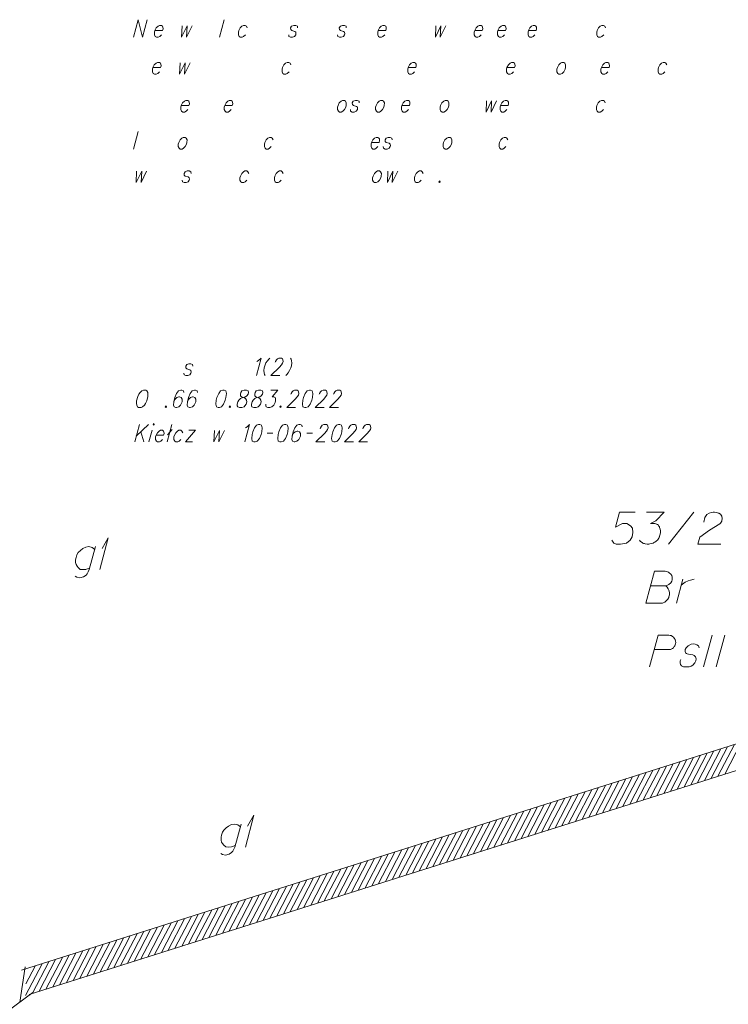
# Model space of a CAD drawing. Header units: millimetres. Extents: x 460 to 2266, y 622 to 2169.
# Tile 79 of 95: x 2110 to 2138, y 2128 to 2167. Entities that reach past the tile are written whole.
import ezdxf

# ---------------------------------------------------------------- set-up
doc = ezdxf.new("R2010")
doc.units = ezdxf.units.MM
doc.linetypes.add('PRZER1-1', pattern=[2, 1, -1])
doc.linetypes.add('PRZER3-1', pattern=[4, 3, -1])
doc.layers.add('#RAMKA', color=7, linetype='Continuous', lineweight=18)
doc.layers.add('#zakres', color=7, linetype='Continuous', lineweight=18)
for name, color, linetype, lineweight, true_color in [('GESBZO_O', 7, 'Continuous', 50, 0x0a0909), ('GESDZI_O', 7, 'Continuous', 18, 0x0a0909), ('GESKKL_O', 7, 'PRZER3-1', 18, 0x008000), ('GESUZY_O', 7, 'PRZER1-1', 18, 0x008000)]:
    doc.layers.add(name, color=color, linetype=linetype, lineweight=lineweight, true_color=true_color)

# ---------------------------------------------------------------- blocks, each defined once
blk = doc.blocks.new('*U22')
at = {"layer": 'GESBZO_O', "color": 7, "linetype": 'ByBlock', "lineweight": 18, "flags": 128}
for points in [[(5555408.559, 5636492.621), (5555408.313, 5636491.716), (5555408.273, 5636491.627), (5555408.234, 5636491.548), (5555408.185, 5636491.499), (5555408.086, 5636491.43), (5555407.939, 5636491.391), (5555407.821, 5636491.421), (5555407.761, 5636491.46)], [(5555408.332, 5636491.785), (5555408.263, 5636491.755), (5555408.175, 5636491.726), (5555408.057, 5636491.716), (5555407.958, 5636491.726), (5555407.88, 5636491.795), (5555407.83, 5636491.854), (5555407.791, 5636491.913), (5555407.771, 5636491.991), (5555407.771, 5636492.1), (5555407.791, 5636492.188), (5555407.821, 5636492.297), (5555407.88, 5636492.385), (5555407.968, 5636492.474), (5555408.057, 5636492.543), (5555408.175, 5636492.602), (5555408.293, 5636492.621), (5555408.431, 5636492.592), (5555408.529, 5636492.513)]]:
    blk.add_lwpolyline(points, dxfattribs=at)
blk = doc.blocks.new('*U23')
at = {"layer": 'GESBZO_O', "color": 7, "linetype": 'ByBlock', "lineweight": 18}
for q in [(5555408.726, 5636491.716), (5555408.814, 5636492.543)]:
    blk.add_line((5555409.06, 5636492.966), q, dxfattribs=at)
blk = doc.blocks.new('*U32')
at = {"layer": 'GESBZO_O', "color": 7, "linetype": 'ByBlock', "lineweight": 18, "flags": 128}
for points in [[(5555414.283, 5636481.721), (5555414.037, 5636480.815), (5555413.997, 5636480.727), (5555413.958, 5636480.648), (5555413.909, 5636480.599), (5555413.81, 5636480.53), (5555413.663, 5636480.491), (5555413.544, 5636480.52), (5555413.485, 5636480.56)], [(5555414.056, 5636480.884), (5555413.987, 5636480.855), (5555413.899, 5636480.825), (5555413.781, 5636480.815), (5555413.682, 5636480.825), (5555413.603, 5636480.894), (5555413.554, 5636480.953), (5555413.515, 5636481.012), (5555413.495, 5636481.091), (5555413.495, 5636481.199), (5555413.515, 5636481.288), (5555413.544, 5636481.396), (5555413.603, 5636481.485), (5555413.692, 5636481.573), (5555413.781, 5636481.642), (5555413.899, 5636481.701), (5555414.017, 5636481.721), (5555414.155, 5636481.691), (5555414.253, 5636481.613)]]:
    blk.add_lwpolyline(points, dxfattribs=at)
blk = doc.blocks.new('*U33')
at = {"layer": 'GESBZO_O', "color": 7, "linetype": 'ByBlock', "lineweight": 18}
for q in [(5555414.45, 5636480.815), (5555414.538, 5636481.642)]:
    blk.add_line((5555414.784, 5636482.065), q, dxfattribs=at)
blk = doc.blocks.new('*U90')
at = {"layer": 'GESUZY_O', "color": 96, "linetype": 'ByBlock', "lineweight": 18, "true_color": 0x008000}
blk.add_line((5555431.405, 5636490.403), (5555431.652, 5636491.338), dxfattribs=at)
at = {"layer": 'GESUZY_O', "color": 96, "linetype": 'ByBlock', "lineweight": 18, "true_color": 0x008000, "flags": 128}
blk.add_lwpolyline([(5555431.593, 5636491.112), (5555431.642, 5636491.151), (5555431.75, 5636491.23), (5555431.868, 5636491.279), (5555431.957, 5636491.308), (5555432.094, 5636491.338)], dxfattribs=at)
blk = doc.blocks.new('*U790')
at = {"layer": '#RAMKA', "linetype": 'ByBlock', "lineweight": 18}
for p, q in [((5555410.282, 5636497.424), (5555410.097, 5636496.735)), ((5555410.634, 5636497.424), (5555410.159, 5636496.963)), ((5555410.332, 5636497.131), (5555410.45, 5636496.735))]:
    blk.add_line(p, q, dxfattribs=at)
blk = doc.blocks.new('*U791')
at = {"layer": '#RAMKA', "linetype": 'ByBlock', "lineweight": 18}
blk.add_line((5555410.783, 5636497.196), (5555410.659, 5636496.735), dxfattribs=at)
at = {"layer": '#RAMKA', "linetype": 'ByBlock', "lineweight": 18, "flags": 128}
blk.add_lwpolyline([(5555410.819, 5636497.424), (5555410.835, 5636497.391), (5555410.869, 5636497.424), (5555410.852, 5636497.456), (5555410.819, 5636497.424)], dxfattribs=at)
blk = doc.blocks.new('*U792')
at = {"layer": '#RAMKA', "linetype": 'ByBlock', "lineweight": 18}
for p, q in [((5555411.561, 5636497.424), (5555411.376, 5636496.735)), ((5555411.576, 5636497.218), (5555411.384, 5636497.011))]:
    blk.add_line(p, q, dxfattribs=at)
blk = doc.blocks.new('*U793')
at = {"layer": '#RAMKA', "linetype": 'ByBlock', "lineweight": 18}
for p, q in [((5555412.494, 5636497.196), (5555412.097, 5636496.735)), ((5555412.221, 5636497.196), (5555412.494, 5636497.196)), ((5555412.097, 5636496.735), (5555412.371, 5636496.735))]:
    blk.add_line(p, q, dxfattribs=at)

msp = doc.modelspace()

# ---------------------------------------------------------------- linework, layer by layer
at = {"layer": '#RAMKA', "color": 7, "linetype": 'Continuous', "lineweight": 18}
for p, q in [((2118.478, 2166.704), (2118.293, 2166.015)), ((2115.103, 2162.309), (2114.919, 2161.62))]:
    msp.add_line(p, q, dxfattribs=at)
at = {"layer": '#RAMKA', "linetype": 'Continuous', "lineweight": 18}
for p, q in [((2120.177, 2150.454), (2120.392, 2150.454)), ((2121.737, 2150.454), (2121.953, 2150.454))]:
    msp.add_line(p, q, dxfattribs=at)
at = {"layer": '#RAMKA', "color": 7, "linetype": 'Continuous', "lineweight": 18, "flags": 128}
for points in [[(2114.919, 2166.015), (2115.103, 2166.704), (2115.271, 2166.015), (2115.456, 2166.704)], [(2115.759, 2166.275), (2116.058, 2166.275), (2116.077, 2166.346), (2116.069, 2166.411), (2116.053, 2166.444), (2116.012, 2166.476), (2115.937, 2166.476), (2115.879, 2166.444), (2115.812, 2166.379), (2115.759, 2166.275), (2115.742, 2166.21), (2115.74, 2166.113), (2115.773, 2166.048), (2115.814, 2166.015), (2115.888, 2166.015), (2115.947, 2166.048), (2116.014, 2166.113)], [(2116.825, 2166.465), (2116.806, 2166.015), (2117.024, 2166.465), (2117, 2166.015), (2117.218, 2166.465)], [(2119.385, 2166.379), (2119.353, 2166.444), (2119.312, 2166.476), (2119.237, 2166.476), (2119.179, 2166.444), (2119.112, 2166.379), (2119.059, 2166.275), (2119.042, 2166.21), (2119.04, 2166.113), (2119.073, 2166.048), (2119.114, 2166.015), (2119.188, 2166.015), (2119.247, 2166.048), (2119.314, 2166.113)], [(2121.366, 2166.379), (2121.359, 2166.444), (2121.293, 2166.476), (2121.218, 2166.476), (2121.135, 2166.444), (2121.093, 2166.379), (2121.1, 2166.313), (2121.14, 2166.275), (2121.255, 2166.243), (2121.296, 2166.21), (2121.304, 2166.145), (2121.295, 2166.113), (2121.253, 2166.048), (2121.169, 2166.015), (2121.095, 2166.015), (2121.029, 2166.048), (2121.021, 2166.113)], [(2123.283, 2166.379), (2123.275, 2166.444), (2123.209, 2166.476), (2123.135, 2166.476), (2123.051, 2166.444), (2123.009, 2166.379), (2123.017, 2166.313), (2123.056, 2166.275), (2123.172, 2166.243), (2123.213, 2166.21), (2123.22, 2166.145), (2123.212, 2166.113), (2123.169, 2166.048), (2123.086, 2166.015), (2123.011, 2166.015), (2122.945, 2166.048), (2122.938, 2166.113)], [(2124.54, 2166.275), (2124.838, 2166.275), (2124.857, 2166.346), (2124.85, 2166.411), (2124.833, 2166.444), (2124.792, 2166.476), (2124.718, 2166.476), (2124.659, 2166.444), (2124.592, 2166.379), (2124.54, 2166.275), (2124.522, 2166.21), (2124.521, 2166.113), (2124.553, 2166.048), (2124.594, 2166.015), (2124.669, 2166.015), (2124.727, 2166.048), (2124.795, 2166.113)], [(2126.806, 2166.465), (2126.786, 2166.015), (2127.004, 2166.465), (2126.981, 2166.015), (2127.198, 2166.465)], [(2128.334, 2166.275), (2128.633, 2166.275), (2128.651, 2166.346), (2128.644, 2166.411), (2128.628, 2166.444), (2128.587, 2166.476), (2128.512, 2166.476), (2128.454, 2166.444), (2128.387, 2166.379), (2128.334, 2166.275), (2128.317, 2166.21), (2128.315, 2166.113), (2128.348, 2166.048), (2128.389, 2166.015), (2128.463, 2166.015), (2128.522, 2166.048), (2128.589, 2166.113)], [(2129.25, 2166.275), (2129.548, 2166.275), (2129.567, 2166.346), (2129.56, 2166.411), (2129.544, 2166.444), (2129.503, 2166.476), (2129.428, 2166.476), (2129.37, 2166.444), (2129.302, 2166.379), (2129.25, 2166.275), (2129.233, 2166.21), (2129.231, 2166.113), (2129.264, 2166.048), (2129.305, 2166.015), (2129.379, 2166.015), (2129.438, 2166.048), (2129.505, 2166.113)], [(2130.45, 2166.275), (2130.748, 2166.275), (2130.767, 2166.346), (2130.76, 2166.411), (2130.743, 2166.444), (2130.702, 2166.476), (2130.628, 2166.476), (2130.569, 2166.444), (2130.502, 2166.379), (2130.45, 2166.275), (2130.432, 2166.21), (2130.431, 2166.113), (2130.463, 2166.048), (2130.504, 2166.015), (2130.579, 2166.015), (2130.637, 2166.048), (2130.705, 2166.113)], [(2133.478, 2166.379), (2133.446, 2166.444), (2133.404, 2166.476), (2133.33, 2166.476), (2133.271, 2166.444), (2133.204, 2166.379), (2133.152, 2166.275), (2133.134, 2166.21), (2133.133, 2166.113), (2133.165, 2166.048), (2133.206, 2166.015), (2133.281, 2166.015), (2133.339, 2166.048), (2133.407, 2166.113)], [(2115.68, 2164.824), (2115.979, 2164.824), (2115.998, 2164.895), (2115.99, 2164.96), (2115.974, 2164.992), (2115.933, 2165.025), (2115.858, 2165.025), (2115.8, 2164.992), (2115.733, 2164.927), (2115.68, 2164.824), (2115.663, 2164.759), (2115.662, 2164.661), (2115.694, 2164.596), (2115.735, 2164.564), (2115.81, 2164.564), (2115.868, 2164.596), (2115.935, 2164.661)], [(2116.747, 2165.014), (2116.727, 2164.564), (2116.945, 2165.014), (2116.922, 2164.564), (2117.139, 2165.014)], [(2121.103, 2164.927), (2121.071, 2164.992), (2121.03, 2165.025), (2120.955, 2165.025), (2120.897, 2164.992), (2120.83, 2164.927), (2120.777, 2164.824), (2120.76, 2164.759), (2120.758, 2164.661), (2120.791, 2164.596), (2120.832, 2164.564), (2120.906, 2164.564), (2120.965, 2164.596), (2121.032, 2164.661)], [(2125.717, 2164.824), (2126.015, 2164.824), (2126.034, 2164.895), (2126.027, 2164.96), (2126.011, 2164.992), (2125.97, 2165.025), (2125.895, 2165.025), (2125.836, 2164.992), (2125.769, 2164.927), (2125.717, 2164.824), (2125.699, 2164.759), (2125.698, 2164.661), (2125.73, 2164.596), (2125.771, 2164.564), (2125.846, 2164.564), (2125.904, 2164.596), (2125.972, 2164.661)], [(2129.604, 2164.824), (2129.903, 2164.824), (2129.921, 2164.895), (2129.914, 2164.96), (2129.898, 2164.992), (2129.857, 2165.025), (2129.782, 2165.025), (2129.724, 2164.992), (2129.657, 2164.927), (2129.604, 2164.824), (2129.587, 2164.759), (2129.585, 2164.661), (2129.618, 2164.596), (2129.659, 2164.564), (2129.733, 2164.564), (2129.792, 2164.596), (2129.859, 2164.661)], [(2131.763, 2165.025), (2131.705, 2164.992), (2131.638, 2164.927), (2131.585, 2164.824), (2131.568, 2164.759), (2131.566, 2164.661), (2131.599, 2164.596), (2131.64, 2164.564), (2131.714, 2164.564), (2131.773, 2164.596), (2131.84, 2164.661), (2131.891, 2164.759), (2131.908, 2164.824), (2131.911, 2164.927), (2131.879, 2164.992), (2131.838, 2165.025), (2131.763, 2165.025)], [(2133.317, 2164.824), (2133.616, 2164.824), (2133.635, 2164.895), (2133.627, 2164.96), (2133.611, 2164.992), (2133.57, 2165.025), (2133.495, 2165.025), (2133.437, 2164.992), (2133.37, 2164.927), (2133.317, 2164.824), (2133.3, 2164.759), (2133.299, 2164.661), (2133.331, 2164.596), (2133.372, 2164.564), (2133.447, 2164.564), (2133.505, 2164.596), (2133.572, 2164.661)], [(2135.89, 2164.927), (2135.857, 2164.992), (2135.816, 2165.025), (2135.742, 2165.025), (2135.683, 2164.992), (2135.616, 2164.927), (2135.563, 2164.824), (2135.546, 2164.759), (2135.545, 2164.661), (2135.577, 2164.596), (2135.618, 2164.564), (2135.693, 2164.564), (2135.751, 2164.596), (2135.818, 2164.661)], [(2116.795, 2163.332), (2117.094, 2163.332), (2117.113, 2163.402), (2117.105, 2163.467), (2117.089, 2163.5), (2117.048, 2163.532), (2116.973, 2163.532), (2116.915, 2163.5), (2116.848, 2163.435), (2116.795, 2163.332), (2116.778, 2163.267), (2116.776, 2163.169), (2116.809, 2163.104), (2116.85, 2163.071), (2116.924, 2163.071), (2116.983, 2163.104), (2117.05, 2163.169)], [(2118.503, 2163.332), (2118.801, 2163.332), (2118.82, 2163.402), (2118.812, 2163.467), (2118.796, 2163.5), (2118.755, 2163.532), (2118.681, 2163.532), (2118.622, 2163.5), (2118.555, 2163.435), (2118.503, 2163.332), (2118.485, 2163.267), (2118.484, 2163.169), (2118.516, 2163.104), (2118.557, 2163.071), (2118.632, 2163.071), (2118.69, 2163.104), (2118.757, 2163.169)], [(2123.136, 2163.532), (2123.077, 2163.5), (2123.01, 2163.435), (2122.958, 2163.332), (2122.94, 2163.267), (2122.939, 2163.169), (2122.971, 2163.104), (2123.012, 2163.071), (2123.087, 2163.071), (2123.145, 2163.104), (2123.212, 2163.169), (2123.263, 2163.267), (2123.281, 2163.332), (2123.284, 2163.435), (2123.251, 2163.5), (2123.21, 2163.532), (2123.136, 2163.532)], [(2123.791, 2163.435), (2123.784, 2163.5), (2123.718, 2163.532), (2123.643, 2163.532), (2123.56, 2163.5), (2123.518, 2163.435), (2123.525, 2163.37), (2123.565, 2163.332), (2123.68, 2163.299), (2123.721, 2163.267), (2123.729, 2163.201), (2123.72, 2163.169), (2123.678, 2163.104), (2123.594, 2163.071), (2123.52, 2163.071), (2123.454, 2163.104), (2123.446, 2163.169)], [(2124.634, 2163.532), (2124.575, 2163.5), (2124.508, 2163.435), (2124.456, 2163.332), (2124.438, 2163.267), (2124.437, 2163.169), (2124.469, 2163.104), (2124.51, 2163.071), (2124.585, 2163.071), (2124.643, 2163.104), (2124.711, 2163.169), (2124.762, 2163.267), (2124.779, 2163.332), (2124.782, 2163.435), (2124.749, 2163.5), (2124.708, 2163.532), (2124.634, 2163.532)], [(2125.471, 2163.332), (2125.769, 2163.332), (2125.788, 2163.402), (2125.781, 2163.467), (2125.765, 2163.5), (2125.724, 2163.532), (2125.649, 2163.532), (2125.591, 2163.5), (2125.524, 2163.435), (2125.471, 2163.332), (2125.454, 2163.267), (2125.452, 2163.169), (2125.485, 2163.104), (2125.526, 2163.071), (2125.6, 2163.071), (2125.659, 2163.104), (2125.726, 2163.169)], [(2127.172, 2163.532), (2127.114, 2163.5), (2127.047, 2163.435), (2126.994, 2163.332), (2126.977, 2163.267), (2126.975, 2163.169), (2127.008, 2163.104), (2127.049, 2163.071), (2127.123, 2163.071), (2127.182, 2163.104), (2127.249, 2163.169), (2127.3, 2163.267), (2127.317, 2163.332), (2127.32, 2163.435), (2127.288, 2163.5), (2127.247, 2163.532), (2127.172, 2163.532)], [(2128.802, 2163.522), (2128.783, 2163.071), (2129.001, 2163.522), (2128.977, 2163.071), (2129.195, 2163.522)], [(2129.349, 2163.332), (2129.648, 2163.332), (2129.667, 2163.402), (2129.659, 2163.467), (2129.643, 2163.5), (2129.602, 2163.532), (2129.527, 2163.532), (2129.469, 2163.5), (2129.402, 2163.435), (2129.349, 2163.332), (2129.332, 2163.267), (2129.33, 2163.169), (2129.363, 2163.104), (2129.404, 2163.071), (2129.478, 2163.071), (2129.537, 2163.104), (2129.604, 2163.169)], [(2133.467, 2163.435), (2133.435, 2163.5), (2133.394, 2163.532), (2133.319, 2163.532), (2133.261, 2163.5), (2133.194, 2163.435), (2133.141, 2163.332), (2133.124, 2163.267), (2133.122, 2163.169), (2133.155, 2163.104), (2133.196, 2163.071), (2133.27, 2163.071), (2133.329, 2163.104), (2133.396, 2163.169)], [(2116.874, 2162.081), (2116.815, 2162.049), (2116.748, 2161.983), (2116.696, 2161.88), (2116.678, 2161.815), (2116.677, 2161.718), (2116.709, 2161.652), (2116.75, 2161.62), (2116.825, 2161.62), (2116.883, 2161.652), (2116.951, 2161.718), (2117.002, 2161.815), (2117.019, 2161.88), (2117.022, 2161.983), (2116.989, 2162.049), (2116.948, 2162.081), (2116.874, 2162.081)], [(2120.406, 2161.983), (2120.373, 2162.049), (2120.332, 2162.081), (2120.258, 2162.081), (2120.199, 2162.049), (2120.132, 2161.983), (2120.08, 2161.88), (2120.062, 2161.815), (2120.061, 2161.718), (2120.093, 2161.652), (2120.134, 2161.62), (2120.209, 2161.62), (2120.267, 2161.652), (2120.334, 2161.718)], [(2124.275, 2161.88), (2124.574, 2161.88), (2124.593, 2161.951), (2124.585, 2162.016), (2124.569, 2162.049), (2124.528, 2162.081), (2124.454, 2162.081), (2124.395, 2162.049), (2124.328, 2161.983), (2124.275, 2161.88), (2124.258, 2161.815), (2124.257, 2161.718), (2124.289, 2161.652), (2124.33, 2161.62), (2124.405, 2161.62), (2124.463, 2161.652), (2124.53, 2161.718)], [(2125.084, 2161.983), (2125.077, 2162.049), (2125.011, 2162.081), (2124.936, 2162.081), (2124.853, 2162.049), (2124.811, 2161.983), (2124.818, 2161.918), (2124.858, 2161.88), (2124.973, 2161.848), (2125.014, 2161.815), (2125.022, 2161.75), (2125.013, 2161.718), (2124.971, 2161.652), (2124.887, 2161.62), (2124.813, 2161.62), (2124.747, 2161.652), (2124.74, 2161.718)], [(2127.29, 2162.081), (2127.232, 2162.049), (2127.165, 2161.983), (2127.112, 2161.88), (2127.095, 2161.815), (2127.093, 2161.718), (2127.126, 2161.652), (2127.167, 2161.62), (2127.241, 2161.62), (2127.3, 2161.652), (2127.367, 2161.718), (2127.418, 2161.815), (2127.435, 2161.88), (2127.438, 2161.983), (2127.406, 2162.049), (2127.365, 2162.081), (2127.29, 2162.081)], [(2129.634, 2161.983), (2129.602, 2162.049), (2129.561, 2162.081), (2129.487, 2162.081), (2129.428, 2162.049), (2129.361, 2161.983), (2129.308, 2161.88), (2129.291, 2161.815), (2129.29, 2161.718), (2129.322, 2161.652), (2129.363, 2161.62), (2129.438, 2161.62), (2129.496, 2161.652), (2129.563, 2161.718)], [(2115.039, 2160.751), (2115.02, 2160.301), (2115.238, 2160.751), (2115.214, 2160.301), (2115.432, 2160.751)], [(2117.178, 2160.664), (2117.17, 2160.729), (2117.104, 2160.762), (2117.03, 2160.762), (2116.946, 2160.729), (2116.904, 2160.664), (2116.911, 2160.599), (2116.951, 2160.561), (2117.067, 2160.529), (2117.108, 2160.496), (2117.115, 2160.431), (2117.106, 2160.398), (2117.064, 2160.333), (2116.981, 2160.301), (2116.906, 2160.301), (2116.84, 2160.333), (2116.833, 2160.398)], [(2119.447, 2160.664), (2119.414, 2160.729), (2119.373, 2160.762), (2119.299, 2160.762), (2119.24, 2160.729), (2119.173, 2160.664), (2119.121, 2160.561), (2119.103, 2160.496), (2119.102, 2160.398), (2119.134, 2160.333), (2119.175, 2160.301), (2119.25, 2160.301), (2119.308, 2160.333), (2119.375, 2160.398)], [(2120.8, 2160.664), (2120.767, 2160.729), (2120.726, 2160.762), (2120.652, 2160.762), (2120.593, 2160.729), (2120.526, 2160.664), (2120.474, 2160.561), (2120.456, 2160.496), (2120.455, 2160.398), (2120.487, 2160.333), (2120.528, 2160.301), (2120.603, 2160.301), (2120.661, 2160.333), (2120.728, 2160.398)], [(2124.514, 2160.762), (2124.456, 2160.729), (2124.388, 2160.664), (2124.336, 2160.561), (2124.318, 2160.496), (2124.317, 2160.398), (2124.349, 2160.333), (2124.391, 2160.301), (2124.465, 2160.301), (2124.524, 2160.333), (2124.591, 2160.398), (2124.642, 2160.496), (2124.659, 2160.561), (2124.662, 2160.664), (2124.63, 2160.729), (2124.589, 2160.762), (2124.514, 2160.762)], [(2124.919, 2160.751), (2124.9, 2160.301), (2125.118, 2160.751), (2125.094, 2160.301), (2125.312, 2160.751)], [(2126.304, 2160.664), (2126.272, 2160.729), (2126.231, 2160.762), (2126.157, 2160.762), (2126.098, 2160.729), (2126.031, 2160.664), (2125.978, 2160.561), (2125.961, 2160.496), (2125.96, 2160.398), (2125.992, 2160.333), (2126.033, 2160.301), (2126.108, 2160.301), (2126.166, 2160.333), (2126.233, 2160.398)], [(2126.962, 2160.366), (2126.928, 2160.333), (2126.945, 2160.301), (2126.978, 2160.333), (2126.962, 2160.366)]]:
    msp.add_lwpolyline(points, dxfattribs=at)
at = {"layer": '#RAMKA', "linetype": 'Continuous', "lineweight": 18, "flags": 128}
for points in [[(2117.245, 2153.083), (2117.238, 2153.149), (2117.172, 2153.181), (2117.097, 2153.181), (2117.014, 2153.149), (2116.972, 2153.083), (2116.979, 2153.018), (2117.019, 2152.98), (2117.134, 2152.948), (2117.175, 2152.915), (2117.183, 2152.85), (2117.174, 2152.818), (2117.132, 2152.753), (2117.048, 2152.72), (2116.974, 2152.72), (2116.908, 2152.753), (2116.9, 2152.818)], [(2119.77, 2153.273), (2119.83, 2153.311), (2119.931, 2153.409), (2119.746, 2152.72)], [(2120.277, 2153.409), (2120.232, 2153.366), (2120.181, 2153.3), (2120.125, 2153.214), (2120.079, 2153.105), (2120.057, 2153.024), (2120.045, 2152.915), (2120.055, 2152.828), (2120.071, 2152.763), (2120.092, 2152.72)], [(2120.486, 2153.241), (2120.495, 2153.273), (2120.537, 2153.338), (2120.573, 2153.376), (2120.631, 2153.409), (2120.73, 2153.409), (2120.772, 2153.376), (2120.786, 2153.338), (2120.798, 2153.273), (2120.78, 2153.208), (2120.734, 2153.143), (2120.658, 2153.045), (2120.322, 2152.72), (2120.674, 2152.72)], [(2121.089, 2153.409), (2121.111, 2153.366), (2121.126, 2153.3), (2121.136, 2153.214), (2121.124, 2153.105), (2121.102, 2153.024), (2121.056, 2152.915), (2121, 2152.828), (2120.949, 2152.763), (2120.904, 2152.72)], [(2115.302, 2152.152), (2115.243, 2152.12), (2115.172, 2152.055), (2115.13, 2151.989), (2115.079, 2151.892), (2115.033, 2151.724), (2115.032, 2151.626), (2115.04, 2151.561), (2115.076, 2151.496), (2115.117, 2151.463), (2115.217, 2151.463), (2115.275, 2151.496), (2115.342, 2151.561), (2115.385, 2151.626), (2115.436, 2151.724), (2115.481, 2151.892), (2115.482, 2151.989), (2115.475, 2152.055), (2115.442, 2152.12), (2115.401, 2152.152), (2115.302, 2152.152)], [(2116.898, 2152.055), (2116.887, 2152.12), (2116.821, 2152.152), (2116.771, 2152.152), (2116.688, 2152.12), (2116.61, 2152.016), (2116.542, 2151.854), (2116.498, 2151.691), (2116.488, 2151.561), (2116.52, 2151.496), (2116.586, 2151.463), (2116.611, 2151.463), (2116.694, 2151.496), (2116.766, 2151.561), (2116.817, 2151.658), (2116.826, 2151.691), (2116.827, 2151.789), (2116.79, 2151.854), (2116.725, 2151.886), (2116.7, 2151.886), (2116.616, 2151.854), (2116.549, 2151.789), (2116.498, 2151.691)], [(2117.435, 2152.055), (2117.423, 2152.12), (2117.357, 2152.152), (2117.308, 2152.152), (2117.224, 2152.12), (2117.147, 2152.016), (2117.078, 2151.854), (2117.035, 2151.691), (2117.025, 2151.561), (2117.057, 2151.496), (2117.123, 2151.463), (2117.148, 2151.463), (2117.231, 2151.496), (2117.302, 2151.561), (2117.354, 2151.658), (2117.362, 2151.691), (2117.364, 2151.789), (2117.327, 2151.854), (2117.261, 2151.886), (2117.236, 2151.886), (2117.153, 2151.854), (2117.086, 2151.789), (2117.035, 2151.691)], [(2118.427, 2152.152), (2118.343, 2152.12), (2118.266, 2152.016), (2118.197, 2151.854), (2118.171, 2151.756), (2118.152, 2151.593), (2118.176, 2151.496), (2118.242, 2151.463), (2118.292, 2151.463), (2118.375, 2151.496), (2118.455, 2151.593), (2118.524, 2151.756), (2118.55, 2151.854), (2118.568, 2152.016), (2118.542, 2152.12), (2118.476, 2152.152), (2118.427, 2152.152)], [(2119.264, 2152.152), (2119.18, 2152.12), (2119.138, 2152.055), (2119.119, 2151.984), (2119.126, 2151.919), (2119.168, 2151.886), (2119.258, 2151.854), (2119.324, 2151.821), (2119.361, 2151.756), (2119.368, 2151.691), (2119.342, 2151.593), (2119.3, 2151.528), (2119.262, 2151.496), (2119.179, 2151.463), (2119.079, 2151.463), (2119.013, 2151.496), (2118.997, 2151.528), (2118.99, 2151.593), (2119.016, 2151.691), (2119.058, 2151.756), (2119.125, 2151.821), (2119.209, 2151.854), (2119.317, 2151.886), (2119.375, 2151.919), (2119.422, 2151.984), (2119.441, 2152.055), (2119.429, 2152.12), (2119.363, 2152.152), (2119.264, 2152.152)], [(2119.825, 2152.152), (2119.742, 2152.12), (2119.7, 2152.055), (2119.681, 2151.984), (2119.688, 2151.919), (2119.729, 2151.886), (2119.82, 2151.854), (2119.886, 2151.821), (2119.922, 2151.756), (2119.93, 2151.691), (2119.904, 2151.593), (2119.861, 2151.528), (2119.823, 2151.496), (2119.74, 2151.463), (2119.641, 2151.463), (2119.575, 2151.496), (2119.559, 2151.528), (2119.551, 2151.593), (2119.577, 2151.691), (2119.62, 2151.756), (2119.687, 2151.821), (2119.77, 2151.854), (2119.878, 2151.886), (2119.937, 2151.919), (2119.983, 2151.984), (2120.002, 2152.055), (2119.991, 2152.12), (2119.925, 2152.152), (2119.825, 2152.152)], [(2120.312, 2152.152), (2120.59, 2152.152), (2120.365, 2151.886), (2120.44, 2151.886), (2120.481, 2151.854), (2120.501, 2151.821), (2120.5, 2151.724), (2120.483, 2151.658), (2120.432, 2151.561), (2120.36, 2151.496), (2120.277, 2151.463), (2120.202, 2151.463), (2120.136, 2151.496), (2120.12, 2151.528), (2120.113, 2151.593)], [(2121.104, 2151.984), (2121.113, 2152.016), (2121.155, 2152.082), (2121.19, 2152.12), (2121.249, 2152.152), (2121.348, 2152.152), (2121.389, 2152.12), (2121.404, 2152.082), (2121.416, 2152.016), (2121.398, 2151.951), (2121.352, 2151.886), (2121.276, 2151.789), (2120.94, 2151.463), (2121.292, 2151.463)], [(2121.831, 2152.152), (2121.748, 2152.12), (2121.67, 2152.016), (2121.602, 2151.854), (2121.576, 2151.756), (2121.557, 2151.593), (2121.581, 2151.496), (2121.647, 2151.463), (2121.696, 2151.463), (2121.78, 2151.496), (2121.86, 2151.593), (2121.928, 2151.756), (2121.954, 2151.854), (2121.973, 2152.016), (2121.947, 2152.12), (2121.881, 2152.152), (2121.831, 2152.152)], [(2122.223, 2151.984), (2122.232, 2152.016), (2122.274, 2152.082), (2122.309, 2152.12), (2122.368, 2152.152), (2122.467, 2152.152), (2122.508, 2152.12), (2122.523, 2152.082), (2122.535, 2152.016), (2122.517, 2151.951), (2122.471, 2151.886), (2122.395, 2151.789), (2122.059, 2151.463), (2122.411, 2151.463)], [(2122.785, 2151.984), (2122.794, 2152.016), (2122.836, 2152.082), (2122.871, 2152.12), (2122.929, 2152.152), (2123.029, 2152.152), (2123.07, 2152.12), (2123.085, 2152.082), (2123.096, 2152.016), (2123.079, 2151.951), (2123.032, 2151.886), (2122.956, 2151.789), (2122.62, 2151.463), (2122.973, 2151.463)], [(2116.2, 2151.528), (2116.166, 2151.496), (2116.182, 2151.463), (2116.216, 2151.496), (2116.2, 2151.528)], [(2118.717, 2151.528), (2118.684, 2151.496), (2118.7, 2151.463), (2118.733, 2151.496), (2118.717, 2151.528)], [(2120.703, 2151.528), (2120.669, 2151.496), (2120.685, 2151.463), (2120.719, 2151.496), (2120.703, 2151.528)], [(2115.803, 2150.372), (2116.101, 2150.372), (2116.12, 2150.443), (2116.113, 2150.508), (2116.097, 2150.541), (2116.056, 2150.573), (2115.981, 2150.573), (2115.923, 2150.541), (2115.855, 2150.475), (2115.803, 2150.372), (2115.786, 2150.307), (2115.784, 2150.21), (2115.817, 2150.145), (2115.858, 2150.112), (2115.932, 2150.112), (2115.991, 2150.145), (2116.058, 2150.21)], [(2116.85, 2150.475), (2116.818, 2150.541), (2116.777, 2150.573), (2116.702, 2150.573), (2116.644, 2150.541), (2116.577, 2150.475), (2116.524, 2150.372), (2116.507, 2150.307), (2116.505, 2150.21), (2116.538, 2150.145), (2116.579, 2150.112), (2116.653, 2150.112), (2116.712, 2150.145), (2116.779, 2150.21)], [(2118.098, 2150.562), (2118.078, 2150.112), (2118.296, 2150.562), (2118.273, 2150.112), (2118.491, 2150.562)], [(2119.322, 2150.665), (2119.381, 2150.703), (2119.482, 2150.801), (2119.298, 2150.112)], [(2119.837, 2150.801), (2119.753, 2150.768), (2119.676, 2150.665), (2119.607, 2150.503), (2119.581, 2150.405), (2119.563, 2150.242), (2119.586, 2150.145), (2119.652, 2150.112), (2119.702, 2150.112), (2119.785, 2150.145), (2119.865, 2150.242), (2119.934, 2150.405), (2119.96, 2150.503), (2119.978, 2150.665), (2119.952, 2150.768), (2119.886, 2150.801), (2119.837, 2150.801)], [(2120.86, 2150.801), (2120.777, 2150.768), (2120.7, 2150.665), (2120.631, 2150.503), (2120.605, 2150.405), (2120.586, 2150.242), (2120.61, 2150.145), (2120.676, 2150.112), (2120.725, 2150.112), (2120.809, 2150.145), (2120.889, 2150.242), (2120.957, 2150.405), (2120.983, 2150.503), (2121.002, 2150.665), (2120.976, 2150.768), (2120.91, 2150.801), (2120.86, 2150.801)], [(2121.549, 2150.703), (2121.537, 2150.768), (2121.472, 2150.801), (2121.422, 2150.801), (2121.338, 2150.768), (2121.261, 2150.665), (2121.193, 2150.503), (2121.149, 2150.34), (2121.139, 2150.21), (2121.171, 2150.145), (2121.237, 2150.112), (2121.262, 2150.112), (2121.345, 2150.145), (2121.417, 2150.21), (2121.468, 2150.307), (2121.477, 2150.34), (2121.478, 2150.437), (2121.441, 2150.503), (2121.375, 2150.535), (2121.351, 2150.535), (2121.267, 2150.503), (2121.2, 2150.437), (2121.149, 2150.34)], [(2122.255, 2150.633), (2122.264, 2150.665), (2122.306, 2150.73), (2122.341, 2150.768), (2122.4, 2150.801), (2122.499, 2150.801), (2122.54, 2150.768), (2122.555, 2150.73), (2122.567, 2150.665), (2122.549, 2150.6), (2122.503, 2150.535), (2122.427, 2150.437), (2122.091, 2150.112), (2122.443, 2150.112)], [(2122.982, 2150.801), (2122.899, 2150.768), (2122.821, 2150.665), (2122.753, 2150.503), (2122.727, 2150.405), (2122.708, 2150.242), (2122.732, 2150.145), (2122.798, 2150.112), (2122.847, 2150.112), (2122.931, 2150.145), (2123.011, 2150.242), (2123.079, 2150.405), (2123.105, 2150.503), (2123.124, 2150.665), (2123.098, 2150.768), (2123.032, 2150.801), (2122.982, 2150.801)], [(2123.374, 2150.633), (2123.383, 2150.665), (2123.425, 2150.73), (2123.46, 2150.768), (2123.519, 2150.801), (2123.618, 2150.801), (2123.659, 2150.768), (2123.674, 2150.73), (2123.686, 2150.665), (2123.668, 2150.6), (2123.622, 2150.535), (2123.546, 2150.437), (2123.21, 2150.112), (2123.562, 2150.112)], [(2123.936, 2150.633), (2123.945, 2150.665), (2123.987, 2150.73), (2124.022, 2150.768), (2124.08, 2150.801), (2124.18, 2150.801), (2124.221, 2150.768), (2124.236, 2150.73), (2124.247, 2150.665), (2124.23, 2150.6), (2124.183, 2150.535), (2124.107, 2150.437), (2123.771, 2150.112), (2124.124, 2150.112)]]:
    msp.add_lwpolyline(points, dxfattribs=at)
at = {"layer": '#zakres', "color": 134, "linetype": 'Continuous', "lineweight": 18}
for p, q in [((2165.702, 2146.82), (2110.514, 2129.354)), ((2166.004, 2145.867), (2110.816, 2128.401)), ((2137.634, 2136.894), (2138.279, 2138.136)), ((2137.901, 2136.978), (2138.546, 2138.221)), ((2138.168, 2137.062), (2138.813, 2138.305)), ((2136.3, 2136.471), (2136.945, 2137.714)), ((2136.566, 2136.556), (2137.212, 2137.798)), ((2136.833, 2136.64), (2137.479, 2137.883)), ((2137.1, 2136.725), (2137.745, 2137.967)), ((2137.367, 2136.809), (2138.012, 2138.052)), ((2134.965, 2136.049), (2135.61, 2137.291)), ((2135.232, 2136.133), (2135.877, 2137.376)), ((2135.499, 2136.218), (2136.144, 2137.46)), ((2135.766, 2136.302), (2136.411, 2137.545)), ((2136.033, 2136.387), (2136.678, 2137.629)), ((2133.897, 2135.711), (2134.542, 2136.953)), ((2134.164, 2135.795), (2134.809, 2137.038)), ((2134.431, 2135.88), (2135.076, 2137.122)), ((2134.698, 2135.964), (2135.343, 2137.207)), ((2132.562, 2135.288), (2133.207, 2136.531)), ((2132.829, 2135.373), (2133.474, 2136.615)), ((2133.096, 2135.457), (2133.741, 2136.7)), ((2133.363, 2135.542), (2134.008, 2136.784)), ((2133.63, 2135.626), (2134.275, 2136.869)), ((2131.494, 2134.95), (2132.14, 2136.193)), ((2131.761, 2135.035), (2132.406, 2136.277)), ((2132.028, 2135.119), (2132.673, 2136.362)), ((2132.295, 2135.204), (2132.94, 2136.446)), ((2130.16, 2134.528), (2130.805, 2135.77)), ((2130.427, 2134.612), (2131.072, 2135.855)), ((2130.694, 2134.697), (2131.339, 2135.939)), ((2130.961, 2134.781), (2131.606, 2136.024)), ((2131.227, 2134.866), (2131.873, 2136.108)), ((2128.825, 2134.105), (2129.47, 2135.348)), ((2129.092, 2134.19), (2129.737, 2135.432)), ((2129.359, 2134.274), (2130.004, 2135.517)), ((2129.626, 2134.359), (2130.271, 2135.601)), ((2129.893, 2134.443), (2130.538, 2135.686)), ((2127.757, 2133.768), (2128.402, 2135.01)), ((2128.024, 2133.852), (2128.669, 2135.095)), ((2128.291, 2133.936), (2128.936, 2135.179)), ((2128.558, 2134.021), (2129.203, 2135.263)), ((2126.422, 2133.345), (2127.067, 2134.588)), ((2126.689, 2133.43), (2127.334, 2134.672)), ((2126.956, 2133.514), (2127.601, 2134.757)), ((2127.223, 2133.599), (2127.868, 2134.841)), ((2127.49, 2133.683), (2128.135, 2134.926)), ((2125.355, 2133.007), (2126, 2134.25)), ((2125.622, 2133.092), (2126.267, 2134.334)), ((2125.888, 2133.176), (2126.534, 2134.419)), ((2126.155, 2133.261), (2126.801, 2134.503)), ((2124.02, 2132.585), (2124.665, 2133.827)), ((2124.287, 2132.669), (2124.932, 2133.912)), ((2124.554, 2132.754), (2125.199, 2133.996)), ((2124.821, 2132.838), (2125.466, 2134.081)), ((2125.088, 2132.923), (2125.733, 2134.165)), ((2122.952, 2132.247), (2123.597, 2133.489)), ((2123.219, 2132.331), (2123.864, 2133.574)), ((2123.486, 2132.416), (2124.131, 2133.658)), ((2123.753, 2132.5), (2124.398, 2133.743)), ((2121.617, 2131.824), (2122.262, 2133.067)), ((2121.884, 2131.909), (2122.529, 2133.151)), ((2122.151, 2131.993), (2122.796, 2133.236)), ((2122.418, 2132.078), (2123.063, 2133.32)), ((2122.685, 2132.162), (2123.33, 2133.405)), ((2120.283, 2131.402), (2120.928, 2132.644)), ((2120.549, 2131.486), (2121.195, 2132.729)), ((2120.816, 2131.571), (2121.462, 2132.813)), ((2121.083, 2131.655), (2121.728, 2132.898)), ((2121.35, 2131.74), (2121.995, 2132.982)), ((2119.215, 2131.064), (2119.86, 2132.306)), ((2119.482, 2131.148), (2120.127, 2132.391)), ((2119.749, 2131.233), (2120.394, 2132.475)), ((2120.016, 2131.317), (2120.661, 2132.56)), ((2117.88, 2130.642), (2118.525, 2131.884)), ((2118.147, 2130.726), (2118.792, 2131.969)), ((2118.414, 2130.811), (2119.059, 2132.053)), ((2118.681, 2130.895), (2119.326, 2132.138)), ((2118.948, 2130.979), (2119.593, 2132.222)), ((2116.812, 2130.304), (2117.457, 2131.546)), ((2117.079, 2130.388), (2117.724, 2131.631)), ((2117.346, 2130.473), (2117.991, 2131.715)), ((2117.613, 2130.557), (2118.258, 2131.8)), ((2115.477, 2129.881), (2116.123, 2131.124)), ((2115.744, 2129.966), (2116.39, 2131.208)), ((2116.011, 2130.05), (2116.656, 2131.293)), ((2116.278, 2130.135), (2116.923, 2131.377)), ((2116.545, 2130.219), (2117.19, 2131.462)), ((2114.41, 2129.543), (2115.055, 2130.786)), ((2114.677, 2129.628), (2115.322, 2130.87)), ((2114.944, 2129.712), (2115.589, 2130.955)), ((2115.21, 2129.797), (2115.856, 2131.039)), ((2113.075, 2129.121), (2113.72, 2130.363)), ((2113.342, 2129.205), (2113.987, 2130.448)), ((2113.609, 2129.29), (2114.254, 2130.532)), ((2113.876, 2129.374), (2114.521, 2130.617)), ((2114.143, 2129.459), (2114.788, 2130.701)), ((2111.74, 2128.698), (2112.385, 2129.941)), ((2112.007, 2128.783), (2112.652, 2130.025)), ((2112.274, 2128.867), (2112.919, 2130.11)), ((2112.541, 2128.952), (2113.186, 2130.194)), ((2112.808, 2129.036), (2113.453, 2130.279)), ((2110.672, 2128.36), (2111.317, 2129.603)), ((2110.939, 2128.445), (2111.584, 2129.687)), ((2111.206, 2128.529), (2111.851, 2129.772)), ((2111.473, 2128.614), (2112.118, 2129.856)), ((2110.443, 2128.103), (2110.66, 2129.486)), ((2110.685, 2128.814), (2111.051, 2129.518)), ((2110.959, 2128.473), (2072.625, 2100.556))]:
    msp.add_line(p, q, dxfattribs=at)
at = {"layer": 'GESDZI_O', "color": 96, "linetype": 'Continuous', "lineweight": 18}
msp.add_line((2135.952, 2146.098), (2136.947, 2147.348), dxfattribs=at)
at = {"layer": 'GESDZI_O', "color": 96, "linetype": 'Continuous', "lineweight": 18, "flags": 128}
for points in [[(2134.644, 2147.348), (2134.023, 2147.348), (2133.866, 2146.757), (2134.151, 2146.905), (2134.319, 2146.905), (2134.457, 2146.816), (2134.535, 2146.718), (2134.555, 2146.551), (2134.525, 2146.383), (2134.447, 2146.246), (2134.309, 2146.137), (2134.073, 2146.098), (2133.896, 2146.098), (2133.807, 2146.137), (2133.728, 2146.246)], [(2135.096, 2147.348), (2135.785, 2147.348), (2135.46, 2147.013), (2135.244, 2146.905), (2135.421, 2146.905), (2135.46, 2146.895), (2135.48, 2146.885), (2135.5, 2146.875), (2135.519, 2146.866), (2135.559, 2146.836), (2135.578, 2146.806), (2135.598, 2146.777), (2135.608, 2146.747), (2135.628, 2146.679), (2135.638, 2146.62), (2135.638, 2146.59), (2135.638, 2146.551), (2135.628, 2146.492), (2135.618, 2146.452), (2135.608, 2146.413), (2135.598, 2146.383), (2135.588, 2146.364), (2135.578, 2146.344), (2135.569, 2146.324), (2135.549, 2146.295), (2135.519, 2146.255), (2135.49, 2146.226), (2135.47, 2146.206), (2135.441, 2146.187), (2135.411, 2146.167), (2135.372, 2146.147), (2135.352, 2146.137), (2135.283, 2146.118), (2135.224, 2146.108), (2135.185, 2146.098), (2135.116, 2146.098), (2135.037, 2146.108), (2135.008, 2146.118), (2134.978, 2146.127), (2134.949, 2146.137), (2134.919, 2146.157), (2134.89, 2146.177), (2134.84, 2146.216), (2134.811, 2146.255)], [(2137.34, 2146.954), (2137.389, 2147.141), (2137.468, 2147.259), (2137.557, 2147.308), (2137.645, 2147.338), (2137.714, 2147.348), (2137.763, 2147.348), (2137.852, 2147.338), (2137.911, 2147.318), (2137.941, 2147.308), (2138, 2147.279), (2138.029, 2147.24), (2138.049, 2147.2), (2138.059, 2147.171), (2138.069, 2147.131), (2138.069, 2147.082), (2138.059, 2147.033), (2138.049, 2147.003), (2138.029, 2146.964), (2138, 2146.925), (2137.97, 2146.895), (2137.567, 2146.649), (2137.183, 2146.364), (2137.114, 2146.098), (2138.01, 2146.098)]]:
    msp.add_lwpolyline(points, dxfattribs=at)
at = {"layer": 'GESKKL_O', "color": 96, "linetype": 'Continuous', "lineweight": 18, "true_color": 0x008000}
for p, q in [((2137.668, 2142.519), (2137.334, 2141.269)), ((2138.17, 2142.519), (2137.836, 2141.269))]:
    msp.add_line(p, q, dxfattribs=at)
at = {"layer": 'GESKKL_O', "color": 96, "linetype": 'Continuous', "lineweight": 18, "true_color": 0x008000, "flags": 128}
for points in [[(2135.208, 2141.269), (2135.543, 2142.519), (2135.966, 2142.519), (2136.025, 2142.51), (2136.054, 2142.5), (2136.113, 2142.47), (2136.153, 2142.441), (2136.182, 2142.401), (2136.212, 2142.352), (2136.232, 2142.283), (2136.241, 2142.224), (2136.232, 2142.175), (2136.222, 2142.136), (2136.202, 2142.096), (2136.182, 2142.067), (2136.153, 2142.027), (2136.113, 2141.998), (2136.084, 2141.978), (2136.035, 2141.958), (2135.986, 2141.949), (2135.395, 2141.949)], [(2137.167, 2142.027), (2137.137, 2142.096), (2137.068, 2142.145), (2137.009, 2142.165), (2136.92, 2142.175), (2136.842, 2142.165), (2136.724, 2142.106), (2136.645, 2142.027), (2136.615, 2141.958), (2136.606, 2141.88), (2136.625, 2141.83), (2136.665, 2141.801), (2136.684, 2141.791), (2136.743, 2141.771), (2136.812, 2141.762), (2136.911, 2141.742), (2136.97, 2141.722), (2137.019, 2141.663), (2137.039, 2141.594), (2137.029, 2141.506), (2136.989, 2141.427), (2136.911, 2141.338), (2136.842, 2141.299), (2136.763, 2141.279), (2136.665, 2141.269), (2136.546, 2141.279), (2136.468, 2141.319), (2136.428, 2141.368), (2136.409, 2141.437), (2136.409, 2141.506), (2136.438, 2141.565)]]:
    msp.add_lwpolyline(points, dxfattribs=at)
at = {"layer": 'GESUZY_O', "color": 96, "linetype": 'Continuous', "lineweight": 18, "true_color": 0x008000, "flags": 128}
msp.add_lwpolyline([(2135.257, 2144.459), (2135.847, 2144.459), (2135.887, 2144.469), (2135.975, 2144.509), (2136.044, 2144.577), (2136.083, 2144.637), (2136.103, 2144.696), (2136.103, 2144.725), (2136.103, 2144.764), (2136.103, 2144.794), (2136.083, 2144.863), (2136.044, 2144.912), (2135.985, 2144.971), (2135.955, 2144.991), (2135.916, 2145.011), (2135.887, 2145.02), (2135.828, 2145.03), (2135.404, 2145.03), (2135.07, 2143.78), (2135.719, 2143.78), (2135.749, 2143.79), (2135.808, 2143.82), (2135.837, 2143.839), (2135.926, 2143.928), (2135.965, 2143.997), (2135.975, 2144.026), (2135.995, 2144.105), (2135.995, 2144.184), (2135.985, 2144.243), (2135.975, 2144.282), (2135.946, 2144.341), (2135.906, 2144.4), (2135.887, 2144.42), (2135.847, 2144.459)], dxfattribs=at)

# ---------------------------------------------------------------- block references
at = {"layer": '#RAMKA', "linetype": 'Continuous', "lineweight": 18}
for name in ['*U791', '*U790', '*U792', '*U793']:
    msp.add_blockref(name, (-5553295.135, -5634346.623), dxfattribs=at)
at = {"layer": 'GESBZO_O', "color": 7, "linetype": 'Continuous', "lineweight": 18}
for name in ['*U23', '*U22', '*U33', '*U32']:
    msp.add_blockref(name, (-5553295.135, -5634346.623), dxfattribs=at)
at = {"layer": 'GESUZY_O', "color": 96, "linetype": 'Continuous', "lineweight": 18, "true_color": 0x008000}
msp.add_blockref('*U90', (-5553295.135, -5634346.623), dxfattribs=at)

doc.saveas('drawing.dxf')
